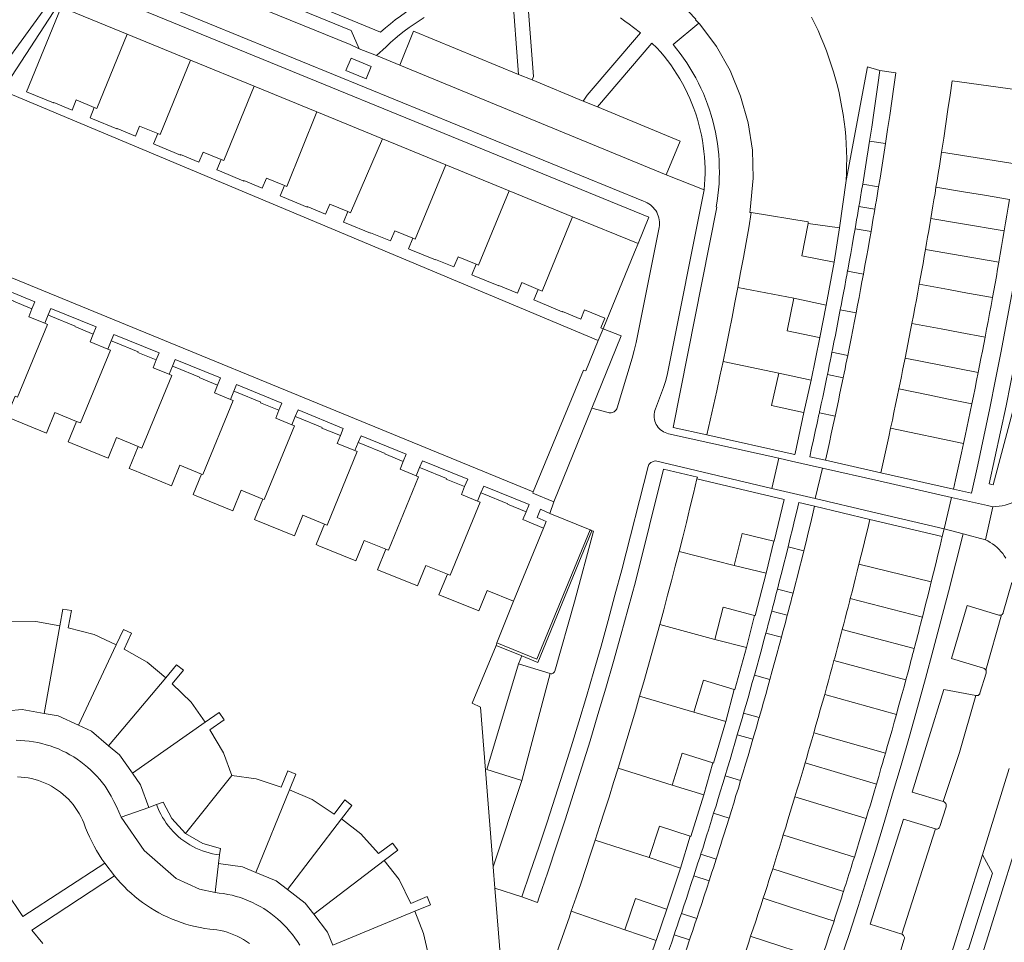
# Model space of a CAD drawing. Header units: metres. Extents: x 89888 to 94270, y 464165 to 468904.
# Tile 177 of 256: x 93511 to 93645, y 466042 to 466167. Entities that reach past the tile are written whole.
import ezdxf

# ---------------------------------------------------------------- set-up
doc = ezdxf.new("R2010")
doc.units = ezdxf.units.M
for name, color, linetype, lineweight in [('B_BEBOUWINGSGRENS_0', 251, 'CONTINUOUS', 13), ('B_TUSSENMUUR_0', 251, 'CONTINUOUS', 13), ('G_GRENS_ALGEMEEN_0', 251, 'CONTINUOUS', 13), ('T_CULTUURGRENS_0', 251, 'CONTINUOUS', 13), ('T_MUUR_30CM_LIJN_0', 251, 'CONTINUOUS', 13), ('V_WEGGRENS_0', 251, 'CONTINUOUS', 13), ('W_WALBESCHERMING_LIJN_0', 251, 'CONTINUOUS', 13)]:
    doc.layers.add(name, color=color, linetype=linetype, lineweight=lineweight)

msp = doc.modelspace()

# ---------------------------------------------------------------- linework, layer by layer
at = {"layer": 'B_BEBOUWINGSGRENS_0'}
for p, q in [((93526.07, 466164.83), (93534.67, 466161.3)), ((93534.67, 466161.3), (93543.28, 466157.78)), ((93543.28, 466157.78), (93551.79, 466154.28)), ((93551.79, 466154.28), (93560.69, 466150.63)), ((93560.69, 466150.63), (93569.3, 466147.1)), ((93569.3, 466147.1), (93577.91, 466143.57)), ((93623.6, 466144.98), (93622.68, 466138.56)), ((93577.91, 466143.57), (93586.5, 466140.05)), ((93586.5, 466140.05), (93595.37, 466136.41)), ((93622.68, 466138.56), (93618.43, 466139.15)), ((93622, 466133.89), (93620.89, 466128.08)), ((93620.89, 466128.08), (93616.52, 466128.99)), ((93514.9, 466125.6), (93515.37, 466126.73)), ((93523.45, 466122.1), (93523.91, 466123.22)), ((93620.03, 466123.68), (93618.84, 466117.88)), ((93531.77, 466118.68), (93532.23, 466119.8)), ((93618.84, 466117.88), (93614.46, 466118.84)), ((93540.1, 466115.26), (93540.56, 466116.38)), ((93548.42, 466111.84), (93548.88, 466112.96)), ((93617.88, 466113.48), (93616.67, 466107.95)), ((93556.96, 466108.33), (93557.42, 466109.45)), ((93620.79, 466107.03), (93618.66, 466107.51)), ((93565.28, 466104.91), (93565.74, 466106.03)), ((93603.36, 466104.5), (93615.21, 466101.71)), ((93638.16, 466103.12), (93628.31, 466105.34)), ((93573.61, 466101.49), (93574.06, 466102.6)), ((93617.2, 466101.3), (93619.33, 466100.79)), ((93582.55, 466097.83), (93578.49, 466087.91)), ((93626.82, 466099.01), (93636.65, 466096.67)), ((93608.43, 466092.74), (93612.75, 466091.7)), ((93605.8, 466082.73), (93610.09, 466081.63)), ((93602.95, 466072.88), (93607.27, 466071.6)), ((93600, 466062.98), (93604.29, 466061.64)), ((93530.04, 466060.33), (93529, 466059.95)), ((93538.45, 466052.35), (93538.61, 466053.49)), ((93596.88, 466053.14), (93601.15, 466051.72)), ((93601.15, 466051.72), (93599.3, 466046.12)), ((93567.22, 466046.75), (93565.08, 466045.86)), ((93593.58, 466043.34), (93597.83, 466041.87))]:
    msp.add_line(p, q, dxfattribs=at)
for points in [[(93603.61, 466166.32), (93603.18, 466166.78), (93603.23, 466166.84), (93601.24, 466168.93), (93598.99, 466170.8), (93598.95, 466170.75), (93598.47, 466171.14)], [(93521.61, 466154.88), (93519.16, 466155.89), (93518.6, 466154.53), (93516.1, 466155.56), (93516.07, 466155.5), (93512.42, 466157), (93517.12, 466168.5), (93526.07, 466164.83)], [(93610.74, 466140.61), (93610.52, 466140.65), (93610.59, 466141.01), (93611.01, 466145.3), (93610.89, 466149.06), (93610.31, 466152.77), (93609.27, 466156.39), (93607.85, 466159.87), (93606, 466163.14), (93603.76, 466166.16), (93603.61, 466166.32)], [(93618.91, 466167.1), (93619.36, 466166.21), (93619.79, 466165.31), (93620.19, 466164.4), (93620.57, 466163.48), (93620.93, 466162.55), (93621.27, 466161.62), (93621.59, 466160.67), (93621.89, 466159.72), (93622.16, 466158.77), (93622.41, 466157.81), (93622.64, 466156.84), (93622.85, 466155.86), (93623.03, 466154.89), (93623.19, 466153.91), (93623.33, 466152.92), (93623.45, 466151.93), (93623.54, 466150.94), (93623.61, 466149.95), (93623.65, 466148.96), (93623.68, 466147.96), (93623.67, 466146.97), (93623.65, 466145.97), (93623.6, 466144.98)], [(93626.77, 466150.3), (93627.07, 466152.22), (93627.35, 466154.13), (93627.64, 466156.04), (93627.91, 466157.95), (93628.18, 466159.87)], [(93628.18, 466159.87), (93630.35, 466159.57), (93630.08, 466157.65), (93629.8, 466155.72), (93629.52, 466153.8), (93629.23, 466151.89), (93628.94, 466149.97)], [(93636.55, 466148.79), (93636.84, 466150.73), (93637.14, 466152.67), (93637.42, 466154.61), (93637.7, 466156.56), (93637.98, 466158.5), (93646.87, 466157.26), (93646.92, 466157.26)], [(93530.22, 466151.35), (93527.76, 466152.36), (93527.21, 466151), (93524.71, 466152.03), (93524.68, 466151.97), (93521.35, 466153.33), (93521.03, 466153.46), (93521.61, 466154.88)], [(93538.82, 466147.81), (93536.36, 466148.83), (93535.8, 466147.46), (93533.31, 466148.49), (93533.29, 466148.42), (93529.96, 466149.8), (93529.64, 466149.93), (93530.22, 466151.35)], [(93625.85, 466144.49), (93626.04, 466145.65), (93626.22, 466146.82), (93626.41, 466147.98), (93626.59, 466149.14), (93626.77, 466150.3)], [(93628.94, 466149.97), (93628.76, 466148.8), (93628.57, 466147.63), (93628.39, 466146.46), (93628.2, 466145.29), (93628.01, 466144.12)], [(93635.79, 466144.05), (93635.95, 466144.99), (93636.1, 466145.94), (93636.25, 466146.89), (93636.4, 466147.84), (93636.55, 466148.79)], [(93547.41, 466144.29), (93544.96, 466145.3), (93544.4, 466143.93), (93541.91, 466144.96), (93541.89, 466144.89), (93538.58, 466146.26), (93538.24, 466146.4), (93538.82, 466147.81)], [(93556.01, 466140.75), (93553.56, 466141.76), (93552.99, 466140.4), (93550.5, 466141.43), (93550.47, 466141.36), (93547.14, 466142.74), (93546.82, 466142.87), (93547.41, 466144.29)], [(93625.34, 466141.46), (93625.45, 466142.09), (93625.55, 466142.72), (93625.7, 466143.6), (93625.85, 466144.49)], [(93628.01, 466144.12), (93627.91, 466143.52), (93627.81, 466142.91), (93627.71, 466142.3), (93627.6, 466141.69), (93627.5, 466141.09)], [(93635.1, 466139.82), (93635.24, 466140.67), (93635.38, 466141.51), (93635.52, 466142.36), (93635.66, 466143.2), (93635.79, 466144.05)], [(93645.76, 466142.41), (93645.59, 466141.35), (93645.41, 466140.28), (93645.24, 466139.22), (93645.06, 466138.16)], [(93564.82, 466137.13), (93562.37, 466138.14), (93561.8, 466136.77), (93559.1, 466137.89), (93559.07, 466137.82), (93555.77, 466139.19), (93555.42, 466139.33), (93556.01, 466140.75)], [(93608.9, 466130.45), (93609.28, 466132.47), (93609.66, 466134.51), (93610.03, 466136.54), (93610.39, 466138.57), (93610.74, 466140.61)], [(93624.82, 466138.41), (93624.93, 466139.02), (93625.03, 466139.63), (93625.13, 466140.24), (93625.24, 466140.85), (93625.34, 466141.46)], [(93627.5, 466141.09), (93627.4, 466140.48), (93627.29, 466139.87), (93627.19, 466139.27), (93627.09, 466138.66), (93626.98, 466138.05)], [(93634.37, 466135.62), (93634.52, 466136.46), (93634.66, 466137.3), (93634.81, 466138.14), (93634.95, 466138.98), (93635.1, 466139.82)], [(93618.43, 466139.15), (93617.58, 466134.73), (93622, 466133.89)], [(93623.79, 466132.66), (93623.81, 466132.74), (93623.82, 466132.81), (93624.02, 466133.93), (93624.23, 466135.05), (93624.43, 466136.17), (93624.62, 466137.29), (93624.82, 466138.41)], [(93626.98, 466138.05), (93626.78, 466136.89), (93626.57, 466135.74), (93626.37, 466134.58), (93626.16, 466133.43), (93625.95, 466132.27)], [(93645.06, 466138.16), (93644.88, 466137.09), (93644.69, 466136.03), (93644.51, 466134.96), (93644.32, 466133.9)], [(93573.42, 466133.6), (93570.97, 466134.61), (93570.4, 466133.24), (93567.91, 466134.27), (93567.88, 466134.21), (93564.57, 466135.58), (93564.23, 466135.72), (93564.82, 466137.13)], [(93595.37, 466136.41), (93594.89, 466135.24), (93590.65, 466124.86)], [(93633.87, 466132.79), (93634.04, 466133.73), (93634.2, 466134.68), (93634.37, 466135.62)], [(93644.32, 466133.9), (93644.15, 466132.94), (93643.98, 466131.97), (93643.81, 466131.01), (93643.63, 466130.05), (93643.46, 466129.09)], [(93581.84, 466130.19), (93579.59, 466131.12), (93579, 466129.71), (93576.51, 466130.74), (93576.48, 466130.68), (93573.15, 466132.05), (93572.83, 466132.19), (93573.42, 466133.6)], [(93622.81, 466127.43), (93622.86, 466127.69), (93622.91, 466127.95), (93623.08, 466128.83), (93623.24, 466129.72), (93623.41, 466130.6), (93623.57, 466131.49), (93623.74, 466132.37), (93623.76, 466132.52), (93623.79, 466132.66)], [(93633.52, 466130.9), (93633.7, 466131.84), (93633.87, 466132.79)], [(93625.95, 466132.27), (93625.75, 466131.22), (93625.56, 466130.17), (93625.36, 466129.12), (93625.16, 466128.07), (93624.96, 466127.02)], [(93507.04, 466130.13), (93507.37, 466129.99), (93510.68, 466128.62), (93510.66, 466128.59), (93513.15, 466127.56)], [(93590.65, 466124.86), (93590.32, 466124.99), (93590.87, 466126.28), (93588.13, 466127.44), (93587.59, 466126.16), (93585.11, 466127.21), (93585.08, 466127.15), (93581.78, 466128.55), (93581.23, 466128.78), (93581.84, 466130.19)], [(93606.9, 466120.42), (93607.31, 466122.42), (93607.72, 466124.43), (93608.12, 466126.43), (93608.51, 466128.44), (93608.9, 466130.45)], [(93632.53, 466125.59), (93632.73, 466126.65), (93632.93, 466127.71), (93633.13, 466128.77), (93633.33, 466129.84), (93633.52, 466130.9)], [(93616.52, 466128.99), (93615.62, 466124.58), (93619.96, 466123.69), (93620.03, 466123.68)], [(93643.46, 466129.09), (93643.26, 466128.02), (93643.06, 466126.94), (93642.86, 466125.86), (93642.66, 466124.79), (93642.45, 466123.71)], [(93513.15, 466127.56), (93512.72, 466126.5), (93514.9, 466125.6)], [(93621.68, 466121.69), (93621.72, 466121.87), (93621.75, 466122.04), (93621.95, 466123.03), (93622.14, 466124.01), (93622.34, 466124.99), (93622.53, 466125.97), (93622.72, 466126.96), (93622.76, 466127.19), (93622.81, 466127.43)], [(93515.37, 466126.73), (93515.71, 466126.59), (93519, 466125.23), (93518.98, 466125.17), (93521.47, 466124.14)], [(93624.96, 466127.02), (93624.74, 466125.87), (93624.51, 466124.71), (93624.29, 466123.56), (93624.06, 466122.41), (93623.83, 466121.25)], [(93631.6, 466120.88), (93631.79, 466121.82), (93631.98, 466122.77), (93632.16, 466123.71), (93632.35, 466124.65), (93632.53, 466125.59)], [(93521.47, 466124.14), (93521.04, 466123.09), (93523.45, 466122.1)], [(93523.91, 466123.22), (93524.24, 466123.08), (93527.54, 466121.73), (93527.51, 466121.66), (93530.01, 466120.64)], [(93642.45, 466123.71), (93642.27, 466122.75), (93642.08, 466121.8), (93641.89, 466120.84), (93641.7, 466119.88), (93641.51, 466118.92)], [(93530.01, 466120.64), (93529.58, 466119.58), (93531.77, 466118.68)], [(93621.06, 466118.66), (93621.19, 466119.27), (93621.31, 466119.87), (93621.43, 466120.48), (93621.56, 466121.08), (93621.68, 466121.69)], [(93623.83, 466121.25), (93623.71, 466120.65), (93623.58, 466120.04), (93623.46, 466119.43), (93623.33, 466118.83), (93623.21, 466118.22)], [(93630.76, 466116.69), (93630.93, 466117.53), (93631.1, 466118.37), (93631.27, 466119.21), (93631.44, 466120.04), (93631.6, 466120.88)], [(93532.23, 466119.8), (93532.57, 466119.66), (93535.87, 466118.31), (93535.84, 466118.24), (93538.34, 466117.22)], [(93604.72, 466110.47), (93605.17, 466112.45), (93605.61, 466114.44), (93606.05, 466116.44), (93606.48, 466118.43), (93606.9, 466120.42)], [(93614.46, 466118.84), (93613.49, 466114.45), (93617.84, 466113.49), (93617.88, 466113.48)], [(93619.97, 466113.46), (93620, 466113.62), (93620.04, 466113.78), (93620.23, 466114.69), (93620.42, 466115.59), (93620.61, 466116.49), (93620.8, 466117.4), (93620.99, 466118.3), (93621.02, 466118.48), (93621.06, 466118.66)], [(93623.21, 466118.22), (93622.99, 466117.18), (93622.77, 466116.14), (93622.55, 466115.09), (93622.33, 466114.05), (93622.11, 466113.01)], [(93641.51, 466118.92), (93641.3, 466117.86), (93641.09, 466116.8), (93640.87, 466115.74), (93640.65, 466114.69)], [(93538.34, 466117.22), (93537.9, 466116.16), (93540.1, 466115.26)], [(93629.64, 466111.39), (93629.87, 466112.45), (93630.09, 466113.51), (93630.31, 466114.57), (93630.54, 466115.63), (93630.76, 466116.69)], [(93519.2, 466112.3), (93516.26, 466113.5), (93515.13, 466110.72), (93510.06, 466112.8), (93509.72, 466112.93), (93510.86, 466115.71)], [(93540.56, 466116.38), (93540.9, 466116.24), (93544.19, 466114.89), (93544.16, 466114.82), (93546.66, 466113.8)], [(93640.65, 466114.69), (93640.43, 466113.61), (93640.2, 466112.52), (93639.98, 466111.44), (93639.75, 466110.36), (93639.51, 466109.28)], [(93546.66, 466113.8), (93546.23, 466112.74), (93548.42, 466111.84)], [(93548.88, 466112.96), (93549.22, 466112.82), (93552.52, 466111.47), (93552.49, 466111.4), (93554.99, 466110.38)], [(93618.66, 466107.51), (93618.91, 466108.65), (93619.16, 466109.78), (93619.42, 466110.92), (93619.66, 466112.07), (93619.91, 466113.21), (93619.94, 466113.34), (93619.97, 466113.46)], [(93622.11, 466113.01), (93621.85, 466111.81), (93621.59, 466110.61), (93621.33, 466109.42), (93621.06, 466108.22), (93620.79, 466107.03)], [(93527.54, 466108.89), (93524.6, 466110.09), (93523.47, 466107.31), (93518.6, 466109.3), (93518.06, 466109.52), (93519.2, 466112.3)], [(93628.31, 466105.34), (93628.58, 466106.55), (93628.85, 466107.76), (93629.11, 466108.97), (93629.38, 466110.18), (93629.64, 466111.39)], [(93554.99, 466110.38), (93554.55, 466109.32), (93556.96, 466108.33)], [(93616.67, 466107.95), (93616.63, 466107.8), (93616.58, 466107.82), (93616.41, 466107.85), (93604.72, 466110.47)], [(93536.15, 466105.16), (93533.22, 466106.35), (93532.09, 466103.57), (93526.85, 466105.71), (93526.32, 466105.92), (93527.54, 466108.89)], [(93557.42, 466109.45), (93557.75, 466109.32), (93561.05, 466107.96), (93561.03, 466107.9), (93563.52, 466106.87)], [(93639.51, 466109.28), (93639.25, 466108.05), (93638.98, 466106.81), (93638.71, 466105.58), (93638.43, 466104.35), (93638.16, 466103.12)], [(93563.52, 466106.87), (93563.09, 466105.82), (93565.28, 466104.91)], [(93565.74, 466106.03), (93566.07, 466105.9), (93569.38, 466104.54), (93569.35, 466104.47), (93571.85, 466103.45)], [(93544.48, 466101.76), (93541.55, 466102.96), (93540.42, 466100.18), (93535.2, 466102.31), (93535.01, 466102.38), (93536.15, 466105.16)], [(93600.94, 466094.65), (93601.44, 466096.61), (93601.93, 466098.58), (93602.41, 466100.55), (93602.89, 466102.52), (93603.36, 466104.5)], [(93571.85, 466103.45), (93571.42, 466102.4), (93573.61, 466101.49)], [(93574.06, 466102.6), (93574.39, 466102.47), (93577.7, 466101.11), (93577.68, 466101.05), (93580.18, 466100.03)], [(93552.83, 466098.36), (93549.89, 466099.56), (93548.76, 466096.78), (93543.52, 466098.91), (93543.35, 466098.98), (93544.48, 466101.76)], [(93615.21, 466101.71), (93613.85, 466096.06), (93613.81, 466096.07)], [(93615.74, 466095.28), (93616.03, 466096.49), (93616.33, 466097.69), (93616.62, 466098.89), (93616.91, 466100.1), (93617.2, 466101.3)], [(93619.33, 466100.79), (93619.04, 466099.59), (93618.75, 466098.38), (93618.46, 466097.17), (93618.16, 466095.97), (93617.86, 466094.76)], [(93580.18, 466100.03), (93579.75, 466098.98), (93582.55, 466097.83)], [(93561.17, 466094.96), (93558.23, 466096.16), (93557.1, 466093.38), (93552.06, 466095.44), (93551.69, 466095.59), (93552.83, 466098.36)], [(93625.34, 466092.92), (93625.64, 466094.14), (93625.94, 466095.36), (93626.24, 466096.57), (93626.53, 466097.79), (93626.82, 466099.01)], [(93613.81, 466096.07), (93609.48, 466097.11), (93608.43, 466092.74)], [(93636.65, 466096.67), (93636.35, 466095.44), (93636.05, 466094.21), (93635.76, 466092.97), (93635.45, 466091.74), (93635.15, 466090.52)], [(93614.29, 466089.56), (93614.58, 466090.71), (93614.87, 466091.85), (93615.16, 466092.99), (93615.45, 466094.14), (93615.74, 466095.28)], [(93569.51, 466091.57), (93566.58, 466092.76), (93565.45, 466089.98), (93560.4, 466092.04), (93560.04, 466092.18), (93561.17, 466094.96)], [(93598.33, 466084.77), (93598.87, 466086.74), (93599.39, 466088.71), (93599.91, 466090.69), (93600.43, 466092.67), (93600.94, 466094.65)], [(93617.86, 466094.76), (93617.57, 466093.61), (93617.28, 466092.45), (93616.99, 466091.3), (93616.7, 466090.15), (93616.4, 466089)], [(93624.16, 466088.27), (93624.4, 466089.2), (93624.64, 466090.13), (93624.87, 466091.06), (93625.11, 466091.99), (93625.34, 466092.92)], [(93578.49, 466087.91), (93574.91, 466089.36), (93573.78, 466086.59), (93568.73, 466088.64), (93568.37, 466088.79), (93569.51, 466091.57)], [(93612.75, 466091.7), (93611.28, 466085.97), (93611.19, 466085.99)], [(93635.15, 466090.52), (93634.91, 466089.56), (93634.67, 466088.61), (93634.43, 466087.66), (93634.19, 466086.71), (93633.95, 466085.76)], [(93613.51, 466086.58), (93613.66, 466087.18), (93613.82, 466087.77), (93613.98, 466088.37), (93614.13, 466088.97), (93614.29, 466089.56)], [(93616.4, 466089), (93616.25, 466088.4), (93616.09, 466087.8), (93615.94, 466087.21), (93615.78, 466086.61), (93615.62, 466086.02)], [(93508.87, 466085.08), (93508.67, 466087.37), (93509.86, 466087.48), (93510.09, 466085.1), (93513.69, 466085.16), (93516.94, 466084.58)], [(93623.07, 466084.07), (93623.27, 466084.82), (93623.47, 466085.58), (93623.66, 466086.33), (93623.86, 466087.09), (93624.05, 466087.84), (93624.11, 466088.05), (93624.16, 466088.27)], [(93516.94, 466084.58), (93517.33, 466086.85), (93518.51, 466086.64), (93518.08, 466084.29), (93521.57, 466083.4), (93524.57, 466081.99)], [(93611.19, 466085.99), (93606.92, 466087.09), (93605.8, 466082.73)], [(93612.71, 466083.59), (93612.87, 466084.18), (93613.03, 466084.78), (93613.19, 466085.38), (93613.35, 466085.98), (93613.51, 466086.58)], [(93615.62, 466086.02), (93615.47, 466085.42), (93615.31, 466084.82), (93615.15, 466084.23), (93614.99, 466083.63), (93614.83, 466083.04)], [(93595.59, 466075.02), (93596.15, 466076.96), (93596.7, 466078.91), (93597.25, 466080.86), (93597.79, 466082.81), (93598.33, 466084.77)], [(93633.95, 466085.76), (93633.84, 466085.34), (93633.73, 466084.91), (93633.62, 466084.48), (93633.51, 466084.06), (93633.4, 466083.63), (93633.29, 466083.21), (93633.18, 466082.78), (93633.07, 466082.36), (93632.96, 466081.93), (93632.85, 466081.51)], [(93524.57, 466081.99), (93525.57, 466084.08), (93526.67, 466083.58), (93525.64, 466081.4), (93528.79, 466079.66), (93531.3, 466077.53)], [(93611.16, 466077.89), (93611.47, 466079.03), (93611.79, 466080.17), (93612.1, 466081.31), (93612.41, 466082.45), (93612.71, 466083.59)], [(93621.95, 466079.86), (93622.05, 466080.22), (93622.24, 466080.92), (93622.43, 466081.62), (93622.61, 466082.32), (93622.8, 466083.03), (93622.98, 466083.73), (93623.07, 466084.07)], [(93614.83, 466083.04), (93614.52, 466081.89), (93614.21, 466080.74), (93613.9, 466079.6), (93613.58, 466078.45), (93613.27, 466077.31)], [(93610.09, 466081.63), (93608.51, 466075.93), (93608.42, 466075.95)], [(93632.85, 466081.51), (93632.73, 466081.08), (93632.62, 466080.66), (93632.51, 466080.23), (93632.39, 466079.8), (93632.28, 466079.38), (93632, 466078.32), (93631.71, 466077.25)], [(93531.3, 466077.53), (93532.78, 466079.3), (93533.72, 466078.54), (93532.17, 466076.7)], [(93620.69, 466075.25), (93620.94, 466076.17), (93621.2, 466077.1), (93621.45, 466078.02), (93621.7, 466078.94), (93621.95, 466079.86)], [(93609.7, 466072.74), (93609.99, 466073.77), (93610.29, 466074.8), (93610.58, 466075.83), (93610.87, 466076.86), (93611.16, 466077.89)], [(93532.17, 466076.7), (93534.76, 466074.21), (93536.65, 466071.49)], [(93608.42, 466075.95), (93604.23, 466077.19), (93602.95, 466072.88)], [(93613.27, 466077.31), (93612.98, 466076.28), (93612.69, 466075.24), (93612.4, 466074.21), (93612.1, 466073.18), (93611.81, 466072.15)], [(93631.71, 466077.25), (93631.46, 466076.31), (93631.2, 466075.37), (93630.94, 466074.43), (93630.68, 466073.49), (93630.42, 466072.55)], [(93619.21, 466070.04), (93619.51, 466071.08), (93619.81, 466072.12), (93620.1, 466073.17), (93620.4, 466074.21), (93620.69, 466075.25)], [(93592.66, 466065.25), (93593.26, 466067.2), (93593.85, 466069.15), (93594.43, 466071.1), (93595.01, 466073.06), (93595.59, 466075.02)], [(93514.83, 466072.67), (93511.82, 466073.2), (93509.9, 466073.03)], [(93519.48, 466071.08), (93516.7, 466072.35), (93514.83, 466072.67)], [(93536.65, 466071.49), (93538.54, 466072.8), (93539.22, 466071.83), (93537.28, 466070.45)], [(93608.84, 466069.78), (93609.01, 466070.37), (93609.19, 466070.97), (93609.36, 466071.56), (93609.53, 466072.15), (93609.7, 466072.74)], [(93630.42, 466072.55), (93630.13, 466071.5), (93629.83, 466070.44), (93629.53, 466069.39), (93629.23, 466068.33), (93628.93, 466067.28)], [(93607.27, 466071.6), (93605.6, 466065.94), (93605.51, 466065.97)], [(93611.81, 466072.15), (93611.64, 466071.55), (93611.47, 466070.96), (93611.29, 466070.37), (93611.12, 466069.78), (93610.95, 466069.19)], [(93523.55, 466068.3), (93521.21, 466070.28), (93519.48, 466071.08)], [(93537.28, 466070.45), (93539.12, 466067.36), (93540.26, 466064.26)], [(93607.19, 466064.22), (93607.52, 466065.33), (93607.85, 466066.44), (93608.19, 466067.55), (93608.51, 466068.67), (93608.84, 466069.78)], [(93618.03, 466065.97), (93618.25, 466066.72), (93618.47, 466067.47), (93618.68, 466068.21), (93618.9, 466068.96), (93619.12, 466069.7), (93619.16, 466069.87), (93619.21, 466070.04)], [(93610.95, 466069.19), (93610.62, 466068.07), (93610.29, 466066.95), (93609.96, 466065.82), (93609.62, 466064.7), (93609.28, 466063.58)], [(93526.77, 466064.57), (93525.01, 466067.07), (93523.55, 466068.3)], [(93605.51, 466065.97), (93601.34, 466067.28), (93600, 466062.98)], [(93628.93, 466067.28), (93628.81, 466066.86), (93628.69, 466066.45), (93628.57, 466066.03), (93628.45, 466065.62), (93628.33, 466065.2), (93628.02, 466064.15), (93627.72, 466063.11)], [(93616.66, 466061.36), (93616.93, 466062.28), (93617.21, 466063.21), (93617.49, 466064.13), (93617.76, 466065.05), (93618.03, 466065.97)], [(93529, 466059.95), (93527.87, 466063.01), (93526.77, 466064.57)], [(93540.26, 466064.26), (93543.55, 466063.82), (93546.96, 466062.69), (93547.85, 466064.89), (93548.96, 466064.45), (93548.1, 466062.31)], [(93589.57, 466055.52), (93590.2, 466057.47), (93590.82, 466059.41), (93591.44, 466061.35), (93592.05, 466063.3), (93592.66, 466065.25)], [(93605.63, 466059.14), (93605.95, 466060.16), (93606.26, 466061.17), (93606.57, 466062.19), (93606.88, 466063.2), (93607.19, 466064.22)], [(93609.28, 466063.58), (93608.98, 466062.57), (93608.66, 466061.55), (93608.35, 466060.53), (93608.04, 466059.51), (93607.72, 466058.49)], [(93627.72, 466063.11), (93627.44, 466062.17), (93627.16, 466061.24), (93626.89, 466060.31), (93626.61, 466059.38), (93626.33, 466058.45)], [(93548.1, 466062.31), (93551.16, 466061.02), (93554.16, 466059.03), (93555.59, 466060.96), (93556.54, 466060.22), (93555.14, 466058.38)], [(93533.98, 466056.42), (93532.11, 466058.43), (93530.93, 466060.66), (93530.04, 466060.33)], [(93604.29, 466061.64), (93602.53, 466056), (93602.45, 466056.03)], [(93615.07, 466056.21), (93615.4, 466057.24), (93615.71, 466058.27), (93616.03, 466059.3), (93616.34, 466060.33), (93616.66, 466061.36)], [(93603.88, 466053.58), (93603.91, 466053.67), (93603.94, 466053.77), (93604.14, 466054.39), (93604.33, 466055), (93604.53, 466055.62), (93604.72, 466056.24), (93604.91, 466056.86), (93605.06, 466057.31), (93605.2, 466057.77), (93605.35, 466058.23), (93605.49, 466058.69), (93605.63, 466059.14)], [(93555.14, 466058.38), (93557.78, 466056.37), (93560.16, 466053.67), (93562.07, 466055.1), (93562.78, 466054.15), (93560.95, 466052.76)], [(93607.72, 466058.49), (93607.37, 466057.35), (93607, 466056.2), (93606.8, 466055.54), (93606.59, 466054.89), (93606.38, 466054.23), (93606.18, 466053.58), (93605.97, 466052.92)], [(93626.33, 466058.45), (93626.01, 466057.4), (93625.69, 466056.35), (93625.37, 466055.3), (93625.04, 466054.25), (93624.72, 466053.21)], [(93538.61, 466053.49), (93538.73, 466054.36), (93536.32, 466055.03), (93533.98, 466056.42)], [(93602.45, 466056.03), (93598.29, 466057.41), (93596.88, 466053.14)], [(93586.32, 466045.85), (93586.98, 466047.78), (93587.64, 466049.71), (93588.29, 466051.65), (93588.93, 466053.59), (93589.57, 466055.52)], [(93613.64, 466051.63), (93613.78, 466052.08), (93613.92, 466052.53), (93614.07, 466052.98), (93614.21, 466053.44), (93614.35, 466053.89), (93614.5, 466054.35), (93614.64, 466054.82), (93614.79, 466055.28), (93614.93, 466055.74), (93615.07, 466056.21)], [(93560.95, 466052.76), (93562.95, 466050.16), (93564.55, 466046.93), (93566.77, 466047.84), (93567.22, 466046.75)], [(93602.94, 466050.65), (93603.13, 466051.24), (93603.32, 466051.83), (93603.5, 466052.41), (93603.69, 466053), (93603.88, 466053.58)], [(93605.97, 466052.92), (93605.78, 466052.34), (93605.59, 466051.75), (93605.4, 466051.16), (93605.21, 466050.58), (93605.02, 466049.99)], [(93624.72, 466053.21), (93624.57, 466052.74), (93624.43, 466052.27), (93624.28, 466051.8), (93624.13, 466051.33), (93623.99, 466050.86), (93623.84, 466050.4), (93623.7, 466049.94), (93623.55, 466049.48), (93623.4, 466049.02), (93623.26, 466048.55)], [(93543.54, 466051.13), (93541.73, 466051.88), (93538.45, 466052.35)], [(93547.81, 466048.82), (93546.29, 466049.98), (93543.54, 466051.13)], [(93612.35, 466047.61), (93612.61, 466048.41), (93612.87, 466049.22), (93613.12, 466050.02), (93613.38, 466050.82), (93613.64, 466051.63)], [(93601.26, 466045.57), (93601.6, 466046.59), (93601.93, 466047.6), (93602.27, 466048.62), (93602.6, 466049.64), (93602.94, 466050.65)], [(93605.02, 466049.99), (93604.69, 466048.97), (93604.35, 466047.94), (93604.01, 466046.91), (93603.67, 466045.89), (93603.33, 466044.86)], [(93551.4, 466045.44), (93550.23, 466046.97), (93547.81, 466048.82)], [(93623.26, 466048.55), (93623.13, 466048.16), (93623, 466047.76), (93622.88, 466047.36), (93622.75, 466046.96), (93622.62, 466046.56), (93622.49, 466046.15), (93622.35, 466045.73), (93622.22, 466045.32), (93622.09, 466044.91), (93621.96, 466044.5)], [(93599.3, 466046.12), (93599.23, 466046.14), (93595.05, 466047.59), (93593.58, 466043.34)], [(93610.65, 466042.47), (93610.99, 466043.49), (93611.33, 466044.52), (93611.67, 466045.55), (93612.01, 466046.58), (93612.35, 466047.61)], [(93565.08, 466045.86), (93566.29, 466042.84), (93567.06, 466039.3), (93569.45, 466039.56), (93569.62, 466038.36), (93567.33, 466038.08)], [(93581.7, 466012.23), (93587.87, 466028.28), (93583.49, 466029.92), (93585.24, 466034.61), (93582.66, 466035.57), (93586.06, 466045.11), (93586.32, 466045.85)], [(93553.97, 466041.24), (93553.24, 466043.01), (93551.4, 466045.44)], [(93600.27, 466042.65), (93600.47, 466043.23), (93600.67, 466043.82), (93600.87, 466044.4), (93601.06, 466044.98), (93601.26, 466045.57)], [(93603.33, 466044.86), (93603.14, 466044.28), (93602.94, 466043.7), (93602.74, 466043.12), (93602.55, 466042.54), (93602.35, 466041.96)], [(93621.96, 466044.5), (93621.62, 466043.46), (93621.27, 466042.42), (93620.93, 466041.38), (93620.59, 466040.34), (93620.24, 466039.3)], [(93597.83, 466041.87), (93597.8, 466041.78), (93595.93, 466036.38)], [(93598.38, 466037.17), (93598.76, 466038.26), (93599.14, 466039.36), (93599.52, 466040.46), (93599.9, 466041.55), (93600.27, 466042.65)], [(93602.35, 466041.96), (93601.98, 466040.85), (93601.6, 466039.75), (93601.22, 466038.65), (93600.83, 466037.55), (93600.45, 466036.45)], [(93609.29, 466038.44), (93609.56, 466039.24), (93609.84, 466040.05), (93610.11, 466040.85), (93610.38, 466041.66), (93610.65, 466042.47)]]:
    msp.add_lwpolyline(points, dxfattribs=at)
at = {"layer": 'B_TUSSENMUUR_0'}
for p, q in [((93626.77, 466150.3), (93628.94, 466149.97)), ((93636.55, 466148.79), (93646.53, 466147.23)), ((93625.85, 466144.49), (93628.01, 466144.12)), ((93625.34, 466141.46), (93627.5, 466141.09)), ((93624.82, 466138.41), (93626.98, 466138.05)), ((93634.37, 466135.62), (93644.32, 466133.9)), ((93623.79, 466132.66), (93625.95, 466132.27)), ((93608.9, 466130.45), (93616.52, 466128.99)), ((93622.81, 466127.43), (93624.96, 466127.02)), ((93621.68, 466121.69), (93623.83, 466121.25)), ((93631.6, 466120.88), (93641.51, 466118.92)), ((93606.9, 466120.42), (93614.46, 466118.84)), ((93621.06, 466118.66), (93623.21, 466118.22)), ((93619.97, 466113.46), (93622.11, 466113.01)), ((93629.64, 466111.39), (93639.51, 466109.28)), ((93615.74, 466095.28), (93617.86, 466094.76)), ((93600.94, 466094.65), (93608.43, 466092.74)), ((93625.34, 466092.92), (93635.15, 466090.52)), ((93614.29, 466089.56), (93616.4, 466089)), ((93624.16, 466088.27), (93633.95, 466085.76)), ((93613.51, 466086.58), (93615.62, 466086.02)), ((93514.83, 466072.67), (93516.94, 466084.58)), ((93598.33, 466084.77), (93605.8, 466082.73)), ((93612.71, 466083.59), (93614.83, 466083.04)), ((93519.48, 466071.08), (93524.57, 466081.99)), ((93621.95, 466079.86), (93631.71, 466077.25)), ((93611.16, 466077.89), (93613.27, 466077.31)), ((93523.55, 466068.3), (93531.3, 466077.53)), ((93620.69, 466075.25), (93630.42, 466072.55)), ((93595.59, 466075.02), (93602.95, 466072.88)), ((93609.7, 466072.74), (93611.81, 466072.15)), ((93526.77, 466064.57), (93536.65, 466071.49)), ((93608.84, 466069.78), (93610.95, 466069.19)), ((93619.21, 466070.04), (93628.93, 466067.28)), ((93618.03, 466065.97), (93627.72, 466063.11)), ((93592.66, 466065.25), (93600, 466062.98)), ((93533.98, 466056.42), (93540.26, 466064.26)), ((93607.19, 466064.22), (93609.28, 466063.58)), ((93543.54, 466051.13), (93548.1, 466062.31)), ((93616.66, 466061.36), (93626.33, 466058.45)), ((93605.63, 466059.14), (93607.72, 466058.49)), ((93547.81, 466048.82), (93555.14, 466058.38)), ((93589.57, 466055.52), (93596.88, 466053.14)), ((93551.4, 466045.44), (93560.95, 466052.76)), ((93603.88, 466053.58), (93605.97, 466052.92)), ((93613.64, 466051.63), (93623.26, 466048.55)), ((93602.94, 466050.65), (93605.02, 466049.99)), ((93553.97, 466041.24), (93565.08, 466045.86)), ((93593.58, 466043.34), (93586.32, 466045.85)), ((93601.26, 466045.57), (93603.33, 466044.86)), ((93600.27, 466042.65), (93602.35, 466041.96))]:
    msp.add_line(p, q, dxfattribs=at)
for points in [[(93521.61, 466154.88), (93521.93, 466154.75), (93526.07, 466164.83)], [(93530.22, 466151.35), (93530.54, 466151.21), (93534.67, 466161.3)], [(93538.82, 466147.81), (93539.16, 466147.67), (93543.28, 466157.78)], [(93547.41, 466144.29), (93547.71, 466144.16), (93551.79, 466154.28)], [(93556.01, 466140.75), (93556.37, 466140.59), (93560.69, 466150.63)], [(93564.82, 466137.13), (93565.15, 466136.99), (93569.3, 466147.1)], [(93573.42, 466133.6), (93573.74, 466133.47), (93577.91, 466143.57)], [(93635.79, 466144.05), (93639.8, 466143.39), (93642.39, 466142.97), (93645.76, 466142.41)], [(93610.74, 466140.61), (93618.47, 466139.36), (93618.43, 466139.15)], [(93581.84, 466130.19), (93582.36, 466129.97), (93586.5, 466140.05)], [(93635.1, 466139.82), (93639.1, 466139.15), (93645.06, 466138.16)], [(93633.52, 466130.9), (93637.51, 466130.17), (93640.08, 466129.71), (93643.46, 466129.09)], [(93510.86, 466115.71), (93511.19, 466115.57), (93515.24, 466125.46), (93514.9, 466125.6)], [(93632.53, 466125.59), (93636.51, 466124.84), (93639.07, 466124.35), (93642.45, 466123.71)], [(93519.2, 466112.3), (93519.74, 466112.08), (93523.79, 466121.96), (93523.45, 466122.1)], [(93527.54, 466108.89), (93528.07, 466108.67), (93532.11, 466118.54), (93531.77, 466118.68)], [(93630.76, 466116.69), (93634.73, 466115.89), (93637.27, 466115.37), (93640.65, 466114.69)], [(93536.15, 466105.16), (93536.33, 466105.08), (93540.44, 466115.12), (93540.1, 466115.26)], [(93544.48, 466101.76), (93544.66, 466101.69), (93548.76, 466111.7), (93548.42, 466111.84)], [(93552.83, 466098.36), (93553.2, 466098.21), (93557.29, 466108.2), (93556.96, 466108.33)], [(93561.17, 466094.96), (93561.53, 466094.82), (93565.61, 466104.78), (93565.28, 466104.91)], [(93569.51, 466091.57), (93569.87, 466091.42), (93573.94, 466101.36), (93573.61, 466101.49)], [(93623.07, 466084.07), (93627, 466083.04), (93632.85, 466081.51)], [(93615.07, 466056.21), (93615.15, 466056.18), (93624.72, 466053.21)], [(93612.35, 466047.61), (93616.19, 466046.37), (93621.96, 466044.5)], [(93610.65, 466042.47), (93610.7, 466042.45), (93614.49, 466041.2), (93616.96, 466040.38), (93620.24, 466039.3)]]:
    msp.add_lwpolyline(points, dxfattribs=at)
at = {"layer": 'G_GRENS_ALGEMEEN_0'}
msp.add_line((93576.11, 466081.92), (93576.2, 466082.28), dxfattribs=at)
at = {"layer": 'T_CULTUURGRENS_0'}
for points in [[(93643.54, 466103.71), (93643.02, 466103.84), (93645.3, 466114.4), (93647.09, 466123.34), (93648.56, 466123.08)], [(93648.56, 466123.08), (93646.35, 466114.22), (93643.54, 466103.71)]]:
    msp.add_lwpolyline(points, dxfattribs=at)
at = {"layer": 'T_MUUR_30CM_LIJN_0'}
for p, q in [((93589.98, 466123.25), (93590.65, 466124.86)), ((93588.87, 466097.59), (93589.12, 466097.46)), ((93578.49, 466087.91), (93576.2, 466082.28)), ((93579.59, 466080.51), (93576.11, 466081.92)), ((93575.73, 466051.89), (93575.96, 466049.01))]:
    msp.add_line(p, q, dxfattribs=at)
for points in [[(93587.99, 466119.26), (93588.28, 466119.14), (93589.98, 466123.25)], [(93576.2, 466082.28), (93581.63, 466080.05), (93588.87, 466097.59)], [(93589.12, 466097.46), (93581.79, 466079.61), (93579.59, 466080.51)], [(93576.11, 466081.92), (93572.85, 466074.08), (93574, 466073.54), (93575.73, 466051.89)], [(93575.96, 466049.01), (93578.82, 466013.45), (93581.7, 466012.23)]]:
    msp.add_lwpolyline(points, dxfattribs=at)
at = {"layer": 'V_WEGGRENS_0'}
for p, q in [((93509.21, 466157.27), (93518.73, 466171.97)), ((93557.54, 466162.83), (93559.87, 466161.9)), ((93556.47, 466161.55), (93555.75, 466159.89)), ((93563.04, 466160.59), (93559.87, 466161.9)), ((93599.17, 466145.72), (93563.04, 466160.59)), ((93579.16, 466159.35), (93581, 466158.61)), ((93587.95, 466155.74), (93581, 466158.61)), ((93587.95, 466155.74), (93589.85, 466154.97)), ((93604.33, 466143.68), (93599.17, 466145.72)), ((93622.68, 466138.56), (93622, 466133.89)), ((93515.37, 466126.73), (93515.73, 466127.62)), ((93620.89, 466128.08), (93620.03, 466123.68)), ((93590.65, 466124.86), (93593.09, 466123.92)), ((93593.09, 466123.92), (93589.09, 466114.07)), ((93530.41, 466121.6), (93530.01, 466120.64)), ((93532.23, 466119.8), (93532.59, 466120.67)), ((93618.84, 466117.88), (93617.88, 466113.48)), ((93540.56, 466116.38), (93540.92, 466117.28)), ((93548.88, 466112.96), (93549.25, 466113.85)), ((93589.09, 466114.07), (93583.97, 466101.38)), ((93604.72, 466110.47), (93600.14, 466111.47)), ((93557.42, 466109.45), (93557.79, 466110.34)), ((93614.49, 466107.29), (93613.54, 466103.21)), ((93565.74, 466106.03), (93566.11, 466106.93)), ((93596.84, 466106.45), (93596.75, 466106.18)), ((93619.41, 466101.83), (93620.38, 466105.96)), ((93620.38, 466105.96), (93628.04, 466104.22)), ((93628.31, 466105.34), (93620.79, 466107.03)), ((93574.06, 466102.6), (93574.44, 466103.53)), ((93613.54, 466103.21), (93619.41, 466101.83)), ((93628.04, 466104.22), (93637.89, 466101.99)), ((93627.06, 466100.03), (93619.41, 466101.83)), ((93637.89, 466101.99), (93636.89, 466097.72)), ((93637.89, 466101.99), (93642.79, 466100.88)), ((93583.42, 466099.82), (93583.97, 466101.38)), ((93619.33, 466100.79), (93626.82, 466099.01)), ((93642.49, 466096.24), (93643.5, 466100.72)), ((93642.79, 466100.88), (93643.5, 466100.72)), ((93588.87, 466097.59), (93583.42, 466099.82)), ((93636.89, 466097.72), (93627.06, 466100.03)), ((93636.65, 466096.67), (93636.89, 466097.72)), ((93636.89, 466097.72), (93639.48, 466097.04)), ((93639.48, 466097.04), (93642.49, 466096.24)), ((93613.81, 466096.07), (93612.75, 466091.7)), ((93611.19, 466085.99), (93610.09, 466081.63)), ((93644.68, 466086.07), (93642.55, 466078.57)), ((93579.59, 466080.51), (93579.17, 466079.41)), ((93579.17, 466079.41), (93583.47, 466078.09)), ((93583.47, 466078.09), (93579.6, 466063.58)), ((93608.42, 466075.95), (93607.27, 466071.6)), ((93641.21, 466075.11), (93638.97, 466067.38)), ((93638.97, 466067.38), (93636.77, 466060.73)), ((93605.51, 466065.97), (93604.29, 466061.64)), ((93645.74, 466065.22), (93642.1, 466053.52)), ((93579.6, 466063.58), (93575.73, 466051.89)), ((93529, 466059.95), (93525.26, 466058.62)), ((93635.73, 466057.03), (93631.14, 466042.73)), ((93602.45, 466056.03), (93601.15, 466051.72)), ((93637.68, 466039.42), (93642.1, 466053.52)), ((93524.33, 466050.68), (93523.03, 466052.37)), ((93537.99, 466048.39), (93538.45, 466052.35)), ((93575.96, 466049.01), (93579.6, 466047.8)), ((93599.3, 466046.12), (93597.83, 466041.87))]:
    msp.add_line(p, q, dxfattribs=at)
for points in [[(93520.4, 466173.14), (93520.15, 466173.18), (93519.89, 466173.19), (93519.63, 466173.18), (93519.38, 466173.15), (93519.13, 466173.09), (93518.88, 466173.01), (93518.65, 466172.91), (93518.42, 466172.79), (93518.21, 466172.65), (93518.01, 466172.49), (93517.82, 466172.32), (93517.65, 466172.13), (93508.3, 466159.26), (93507.79, 466158.37), (93507, 466156.77)], [(93592.53, 466114.12), (93594.58, 466120.87), (93594.84, 466121.92), (93595.12, 466122.99), (93598.26, 466138.58), (93598.29, 466138.85), (93598.3, 466139.11), (93598.29, 466139.38), (93598.26, 466139.65), (93598.2, 466139.91), (93598.12, 466140.17), (93598.02, 466140.41), (93597.91, 466140.66), (93597.77, 466140.88), (93597.61, 466141.1), (93597.44, 466141.3), (93597.25, 466141.49), (93597.04, 466141.66), (93596.82, 466141.82), (93596.59, 466141.96), (93596.35, 466142.07), (93596.1, 466142.17), (93520.4, 466173.14)], [(93518.73, 466171.97), (93596.84, 466139.98), (93595.37, 466136.41)], [(93540.03, 466170.04), (93542.93, 466170.88), (93556.46, 466165.32), (93557.54, 466162.83)], [(93557.54, 466162.83), (93556.33, 466163.4), (93540.03, 466170.04)], [(93567.54, 466169.95), (93566.77, 466169.55), (93566.02, 466169.13), (93565.28, 466168.69), (93564.55, 466168.23), (93563.84, 466167.76), (93563.13, 466167.26), (93562.44, 466166.75), (93561.77, 466166.22), (93561.1, 466165.67), (93560.45, 466165.1), (93550.21, 466169.29)], [(93578.28, 466170.89), (93579.16, 466159.35)], [(93581, 466158.61), (93581.2, 466159.06), (93580.28, 466170.89)], [(93559.87, 466161.9), (93561.21, 466163.11), (93561.8, 466163.67), (93562.41, 466164.21), (93563.03, 466164.74), (93563.66, 466165.24), (93564.32, 466165.73), (93564.98, 466166.19), (93565.66, 466166.64), (93566.35, 466167.07)], [(93592.99, 466167.01), (93593.59, 466166.59), (93594.19, 466166.16), (93594.77, 466165.71), (93595.7, 466165.01), (93588.46, 466156.55), (93587.95, 466155.74)], [(93600.14, 466111.47), (93606.08, 466141.37), (93605.97, 466141.39), (93606.1, 466142.16), (93606.21, 466142.94), (93606.29, 466143.72), (93606.36, 466144.5), (93606.4, 466145.29), (93606.41, 466146.07), (93606.4, 466146.86), (93606.37, 466147.64), (93606.32, 466148.43), (93606.24, 466149.21), (93606.14, 466149.99), (93606.02, 466150.76), (93605.87, 466151.53), (93605.71, 466152.3), (93605.52, 466153.06), (93605.3, 466153.82), (93605.07, 466154.57), (93604.81, 466155.31), (93604.53, 466156.04), (93604.23, 466156.77), (93603.91, 466157.49), (93603.57, 466158.19), (93603.21, 466158.89), (93602.82, 466159.58), (93602.42, 466160.25), (93602, 466160.91), (93601.55, 466161.56), (93601.09, 466162.2), (93600.61, 466162.82), (93600.12, 466163.43), (93603.61, 466166.32)], [(93579.16, 466159.35), (93564.92, 466165.23), (93563.04, 466160.59)], [(93589.85, 466154.97), (93597.25, 466163.6), (93597.92, 466162.97), (93598.42, 466162.41), (93598.9, 466161.84), (93599.37, 466161.25), (93599.81, 466160.65), (93600.24, 466160.03), (93600.65, 466159.41), (93601.04, 466158.77), (93601.4, 466158.12), (93601.75, 466157.46), (93602.08, 466156.79), (93602.39, 466156.1), (93602.68, 466155.41), (93602.95, 466154.72), (93603.2, 466154.01), (93603.42, 466153.3), (93603.62, 466152.58), (93603.81, 466151.85), (93603.97, 466151.12), (93604.1, 466150.38), (93604.22, 466149.65), (93604.31, 466148.9), (93604.38, 466148.16), (93604.43, 466147.41), (93604.46, 466146.66), (93604.46, 466145.92), (93604.44, 466145.17), (93604.4, 466144.42), (93604.33, 466143.68)], [(93555.75, 466159.89), (93558.47, 466158.77), (93559.16, 466160.41), (93556.47, 466161.55)], [(93628.18, 466159.87), (93626.51, 466160.37), (93623.6, 466144.98)], [(93650.46, 466156.76), (93649.9, 466152.87), (93649.32, 466148.97), (93648.72, 466145.08), (93648.1, 466141.2), (93647.45, 466137.32), (93646.78, 466133.44), (93646.09, 466129.56), (93645.37, 466125.7), (93644.63, 466121.83), (93643.87, 466117.97), (93643.09, 466114.11), (93642.28, 466110.26), (93641.45, 466106.41), (93640.6, 466102.57), (93638.16, 466103.12)], [(93599.17, 466145.72), (93601.07, 466150.3), (93589.85, 466154.97)], [(93604.33, 466143.68), (93599.36, 466118.77), (93599.13, 466117.85), (93598.82, 466116.89), (93597.74, 466113.99), (93597.65, 466113.77), (93597.6, 466113.53), (93597.56, 466113.29), (93597.55, 466113.05), (93597.56, 466112.81), (93597.6, 466112.57), (93597.65, 466112.34), (93597.73, 466112.11), (93597.84, 466111.89)], [(93507.41, 466131.03), (93513.55, 466128.52), (93513.15, 466127.56)], [(93515.73, 466127.62), (93521.87, 466125.11), (93521.47, 466124.14)], [(93523.91, 466123.22), (93524.27, 466124.1), (93530.41, 466121.6)], [(93532.59, 466120.67), (93538.74, 466118.21), (93538.34, 466117.22)], [(93540.92, 466117.28), (93547.06, 466114.77), (93546.66, 466113.8)], [(93549.25, 466113.85), (93555.38, 466111.34), (93554.99, 466110.38)], [(93589.09, 466114.07), (93591.31, 466113.5), (93591.45, 466113.46), (93591.59, 466113.45), (93591.72, 466113.46), (93591.86, 466113.48), (93591.99, 466113.53), (93592.12, 466113.59), (93592.23, 466113.67), (93592.33, 466113.76), (93592.41, 466113.87), (93592.48, 466113.99), (93592.53, 466114.12)], [(93597.84, 466111.89), (93597.96, 466111.68), (93598.1, 466111.49), (93598.26, 466111.31), (93598.44, 466111.15), (93598.63, 466111), (93598.84, 466110.87), (93599.05, 466110.77), (93599.28, 466110.68), (93599.51, 466110.62), (93614.49, 466107.29)], [(93557.79, 466110.34), (93563.93, 466107.85), (93563.52, 466106.87)], [(93614.49, 466107.29), (93616.18, 466106.91), (93620.38, 466105.96)], [(93566.11, 466106.93), (93572.26, 466104.44), (93571.85, 466103.45)], [(93596.75, 466106.18), (93593.16, 466092.16), (93592.24, 466088.71), (93591.3, 466085.27), (93590.35, 466081.83), (93589.36, 466078.4), (93588.36, 466074.97), (93587.34, 466071.55), (93586.29, 466068.14), (93585.23, 466064.73), (93584.15, 466061.33), (93583.04, 466057.94), (93581.91, 466054.55), (93580.76, 466051.17), (93579.6, 466047.8)], [(93613.54, 466103.21), (93597.74, 466106.93), (93597.57, 466106.9), (93597.41, 466106.85), (93597.26, 466106.78), (93597.12, 466106.7), (93596.99, 466106.6), (93596.87, 466106.48), (93596.84, 466106.45)], [(93643.5, 466100.72), (93643.93, 466100.74), (93644.35, 466100.79), (93644.77, 466100.86), (93645.19, 466100.95), (93645.6, 466101.07), (93646.01, 466101.21), (93646.4, 466101.38), (93646.79, 466101.56), (93647.16, 466101.77), (93647.52, 466101.99), (93647.88, 466102.24), (93648.21, 466102.5), (93648.53, 466102.78), (93648.84, 466103.09), (93649.12, 466103.4), (93649.39, 466103.73), (93649.64, 466104.08), (93649.87, 466104.44), (93650.39, 466106.36)], [(93579.6, 466047.8), (93581.75, 466047.03), (93581.92, 466047.65), (93583.13, 466051.18), (93584.32, 466054.72), (93585.49, 466058.27), (93586.63, 466061.83), (93587.76, 466065.39), (93588.86, 466068.96), (93589.94, 466072.54), (93591, 466076.12), (93592.04, 466079.71), (93593.05, 466083.31), (93594.04, 466086.91), (93595.01, 466090.52), (93598.82, 466105.82)], [(93598.82, 466105.82), (93603.43, 466104.73), (93603.36, 466104.5)], [(93574.44, 466103.53), (93580.59, 466101.03), (93580.18, 466100.03)], [(93583.97, 466101.38), (93581.08, 466102.54), (93581.16, 466102.75)], [(93582.55, 466097.83), (93582.92, 466098.73), (93581.69, 466099.24), (93582.16, 466100.37), (93583.42, 466099.82)], [(93583.47, 466078.09), (93583.57, 466078.07), (93583.68, 466078.08), (93583.78, 466078.11), (93583.88, 466078.16), (93583.96, 466078.23), (93584.02, 466078.31), (93584.07, 466078.41), (93586.76, 466087.81), (93589.34, 466097.42), (93589.12, 466097.46)], [(93639.48, 466097.04), (93638.49, 466093.1), (93637.49, 466089.17), (93636.46, 466085.25), (93635.42, 466081.33), (93634.36, 466077.41), (93633.28, 466073.5), (93632.18, 466069.6)], [(93645.26, 466093.73), (93645.06, 466094.06), (93644.84, 466094.37), (93644.6, 466094.66), (93644.34, 466094.94), (93644.07, 466095.21), (93643.78, 466095.45), (93643.48, 466095.68), (93643.16, 466095.89), (93642.83, 466096.08), (93642.49, 466096.24)], [(93644.68, 466086.07), (93644.75, 466086.11), (93644.81, 466086.16), (93644.86, 466086.22), (93644.9, 466086.29), (93644.92, 466086.37), (93646.06, 466090.45)], [(93642.55, 466078.57), (93642.51, 466078.64), (93642.45, 466078.7), (93642.39, 466078.75), (93642.32, 466078.79), (93642.24, 466078.82), (93637.91, 466080.12), (93640.01, 466087.34), (93644.3, 466086.03), (93644.38, 466086.01), (93644.46, 466086.01), (93644.53, 466086.01), (93644.61, 466086.03), (93644.68, 466086.07)], [(93579.17, 466079.41), (93574.85, 466065.08), (93579.6, 466063.58)], [(93641.21, 466075.11), (93641.31, 466075.1), (93641.41, 466075.11), (93641.51, 466075.14), (93641.6, 466075.2), (93641.67, 466075.26), (93641.73, 466075.35), (93641.76, 466075.44), (93642.59, 466078.17), (93642.61, 466078.25), (93642.61, 466078.33), (93642.6, 466078.41), (93642.58, 466078.49), (93642.55, 466078.57)], [(93634.65, 466068.79), (93636.86, 466075.93), (93641.21, 466075.11)], [(93525.26, 466058.62), (93524.94, 466059.34), (93524.61, 466060.06), (93524.25, 466060.76), (93523.88, 466061.46), (93523.48, 466062.14), (93523.07, 466062.81), (93522.71, 466063.28), (93522.35, 466063.73), (93521.96, 466064.17), (93521.55, 466064.6), (93521.13, 466065.01), (93520.7, 466065.4), (93520.25, 466065.78), (93519.78, 466066.13), (93519.3, 466066.47), (93518.81, 466066.79), (93518.31, 466067.09), (93517.79, 466067.37), (93517.27, 466067.63), (93516.73, 466067.87), (93516.19, 466068.08), (93515.64, 466068.28), (93515.08, 466068.45), (93514.51, 466068.6), (93513.94, 466068.73), (93513.36, 466068.84), (93512.78, 466068.93), (93512.2, 466068.99), (93511.62, 466069.03), (93511.03, 466069.04)], [(93632.18, 466069.6), (93631.05, 466065.69), (93629.91, 466061.79), (93628.75, 466057.89), (93627.57, 466054), (93626.37, 466050.11), (93625.22, 466046.48), (93624.05, 466042.86), (93622.86, 466039.25), (93621.65, 466035.64), (93620.41, 466032.04), (93619.15, 466028.45), (93617.88, 466024.87), (93616.58, 466021.29), (93615.26, 466017.72), (93613.91, 466014.16), (93612.55, 466010.61), (93611.17, 466007.06), (93609.76, 466003.53), (93608.34, 466000), (93608.24, 465999.77), (93608.15, 465999.55), (93607.04, 466000), (93605.84, 466000.49)], [(93636.77, 466060.73), (93632.56, 466062.02), (93634.65, 466068.79)], [(93523.03, 466052.37), (93511.93, 466045.16), (93509.61, 466048.56), (93509.42, 466048.84), (93509.26, 466049.13), (93509.11, 466049.43), (93508.98, 466049.74), (93508.88, 466050.05), (93508.79, 466050.38), (93508.73, 466050.71), (93508.69, 466051.04), (93507.41, 466063.45)], [(93511.2, 466064.09), (93511.68, 466064.06), (93512.16, 466064.01), (93512.64, 466063.94), (93513.11, 466063.84), (93513.58, 466063.73), (93514.04, 466063.59), (93514.49, 466063.42), (93514.94, 466063.24), (93515.38, 466063.04), (93515.8, 466062.81), (93516.22, 466062.56), (93516.62, 466062.3), (93517.01, 466062.01), (93517.38, 466061.71), (93517.74, 466061.39), (93518.09, 466061.05), (93518.42, 466060.69), (93518.73, 466060.32), (93519.02, 466059.94), (93519.29, 466059.54), (93519.54, 466059.13), (93519.78, 466058.71), (93519.99, 466058.27), (93520.18, 466057.83), (93520.42, 466057.19), (93520.68, 466056.55), (93520.97, 466055.93), (93521.27, 466055.31), (93521.58, 466054.7), (93521.92, 466054.1), (93522.27, 466053.51), (93522.64, 466052.93), (93523.03, 466052.37)], [(93635.73, 466057.03), (93635.83, 466057.01), (93635.94, 466057.01), (93636.04, 466057.04), (93636.13, 466057.09), (93636.21, 466057.15), (93636.27, 466057.24), (93636.31, 466057.33), (93637.15, 466060.02), (93637.17, 466060.12), (93637.17, 466060.24), (93637.15, 466060.35), (93637.11, 466060.45), (93637.05, 466060.54), (93636.97, 466060.62), (93636.88, 466060.68), (93636.77, 466060.73)], [(93538.61, 466053.49), (93538.13, 466053.56), (93537.66, 466053.66), (93537.2, 466053.77), (93536.74, 466053.9), (93536.28, 466054.06), (93535.83, 466054.23), (93535.39, 466054.43), (93534.96, 466054.65), (93534.55, 466054.88), (93534.14, 466055.14), (93533.74, 466055.41), (93533.36, 466055.7), (93532.99, 466056.01), (93532.64, 466056.34), (93532.3, 466056.68), (93531.98, 466057.03), (93531.67, 466057.41), (93531.38, 466057.79), (93531.11, 466058.19), (93530.86, 466058.59), (93530.62, 466059.02), (93530.41, 466059.45), (93530.21, 466059.89), (93530.04, 466060.33)], [(93626.2, 465993.38), (93628.56, 466000), (93629.84, 466003.58), (93637.96, 466027.26), (93642.66, 466041.8), (93648.37, 466060.23)], [(93537.99, 466048.39), (93535.88, 466048.83), (93532.71, 466050.28), (93528.36, 466054.11), (93525.26, 466058.62)], [(93631.14, 466042.73), (93626.87, 466044.09), (93631.4, 466058.34), (93635.73, 466057.03)], [(93642.1, 466053.52), (93643.45, 466051.02), (93640.19, 466040.72), (93637.68, 466039.42)], [(93514.62, 466041.49), (93513.15, 466043.27), (93524.33, 466050.68)], [(93524.33, 466050.68), (93524.76, 466050.17), (93525.19, 466049.68), (93525.65, 466049.2), (93526.12, 466048.73), (93526.6, 466048.29), (93527.1, 466047.85), (93527.62, 466047.44), (93528.15, 466047.04), (93528.69, 466046.66), (93529.24, 466046.3), (93529.81, 466045.96), (93530.38, 466045.64), (93530.97, 466045.34), (93531.57, 466045.05), (93532.17, 466044.79), (93532.79, 466044.55), (93533.41, 466044.32), (93534.04, 466044.12), (93534.67, 466043.94), (93535.31, 466043.78), (93535.96, 466043.65), (93536.61, 466043.53), (93537.26, 466043.44), (93537.75, 466043.4), (93538.23, 466043.34), (93538.71, 466043.25), (93539.18, 466043.14), (93539.65, 466043.01), (93540.1, 466042.86), (93540.56, 466042.68), (93541, 466042.48), (93541.43, 466042.26), (93541.85, 466042.02), (93542.26, 466041.76), (93542.65, 466041.48)], [(93549.47, 466041.26), (93549.16, 466041.76), (93548.83, 466042.24), (93548.48, 466042.71), (93548.11, 466043.16), (93547.73, 466043.6), (93547.33, 466044.03), (93546.91, 466044.44), (93546.47, 466044.83), (93546.02, 466045.2), (93545.56, 466045.56), (93545.08, 466045.9), (93544.59, 466046.21), (93544.09, 466046.51), (93543.58, 466046.79), (93543.05, 466047.05), (93542.52, 466047.28), (93541.97, 466047.5), (93541.42, 466047.7), (93540.86, 466047.87), (93540.3, 466048.02), (93539.73, 466048.14), (93539.15, 466048.25), (93538.57, 466048.33), (93537.99, 466048.39)], [(93629.45, 466037.01), (93629.55, 466036.99), (93629.65, 466036.99), (93629.75, 466037.01), (93629.84, 466037.06), (93629.91, 466037.12), (93629.97, 466037.2), (93630.01, 466037.29), (93631.48, 466042.08), (93631.5, 466042.18), (93631.5, 466042.28), (93631.49, 466042.38), (93631.45, 466042.47), (93631.39, 466042.56), (93631.32, 466042.63), (93631.24, 466042.69), (93631.14, 466042.73)]]:
    msp.add_lwpolyline(points, dxfattribs=at)
at = {"layer": 'W_WALBESCHERMING_LIJN_0'}
for p, q in [((93509.09, 466157.16), (93589.98, 466123.25)), ((93587.99, 466119.26), (93581.16, 466102.75))]:
    msp.add_line(p, q, dxfattribs=at)
msp.add_lwpolyline([(93581.16, 466102.75), (93500, 466136.03), (93497.54, 466137.04)], dxfattribs=at)

doc.saveas('drawing.dxf')
